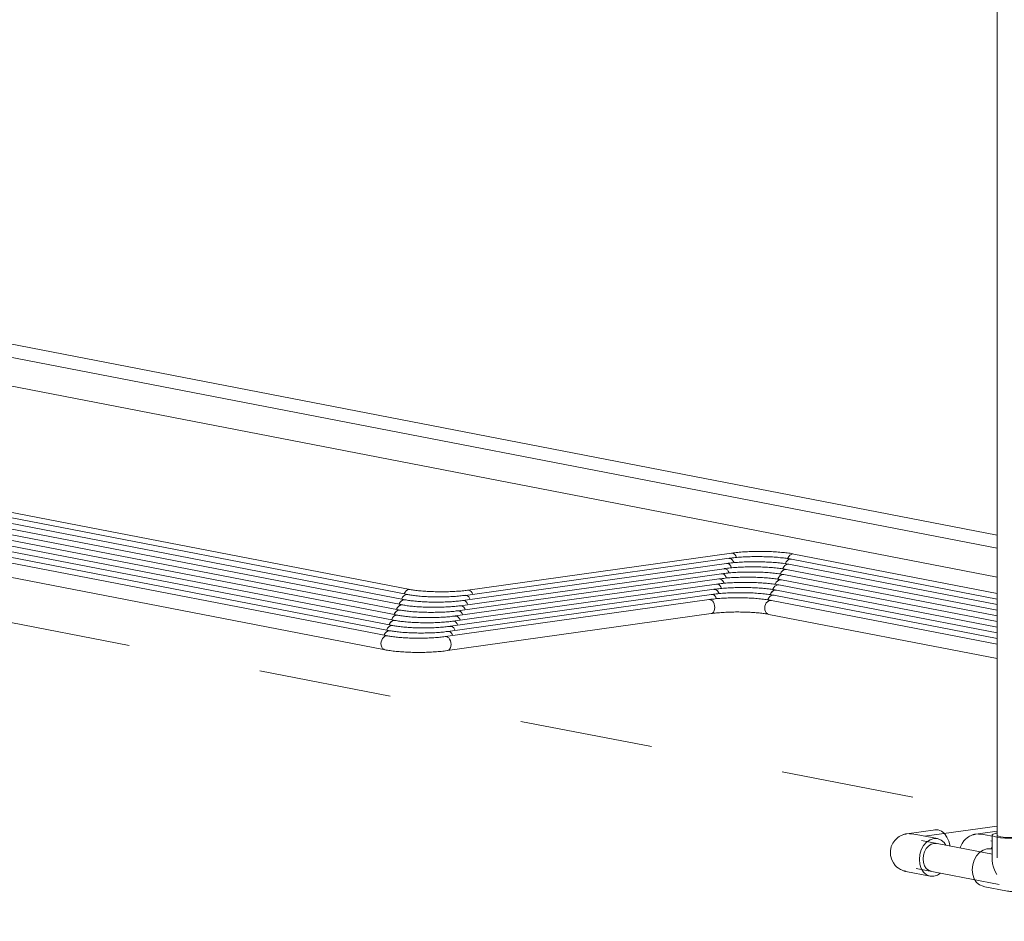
# Model space of a CAD drawing. Header units: millimetres. Extents: x 38570 to 76040, y -5041 to 9267.
# Tile 37 of 168: x 48926 to 50037, y -401 to 615. Entities that reach past the tile are written whole.
import ezdxf

# ---------------------------------------------------------------- set-up
doc = ezdxf.new("R2010")
doc.units = ezdxf.units.MM
doc.linetypes.add('ADSK_Скрыто', pattern=[300, 150, -150])
doc.layers.add('G-____-____-SYMB', color=111, linetype='ADSK_Скрыто', lineweight=20)
doc.layers.add('P-PIPE-____-OTLN', color=3, linetype='Continuous', lineweight=20)

# ---------------------------------------------------------------- blocks, each defined once
blk = doc.blocks.new('ADSK_Полипропилен_Отвод - Универсальный-V37-3D Отопление left')
at = {"layer": 'P-PIPE-____-OTLN', "color": 5}
for p, q in [((50028.6, -299.5), (50004.7, -302.9)), ((50023.1, -305.2), (50015.3, -303.7)), ((50022.8, -317.5), (50021.7, -319.6))]:
    blk.add_line(p, q, dxfattribs=at)
for points in [[(49987.1, -318.6, 0), (49987.3, -317.4, 0), (49989.1, -313.5, 0), (49991.1, -310.5, 0), (49993, -308.5, 0), (49994.8, -307, 0), (49996.2, -306, 0), (49997.5, -305.3, 0), (49998.5, -304.7, 0), (49999.4, -304.3, 0), (50000.2, -304, 0), (50000.9, -303.8, 0), (50001.4, -303.6, 0), (50002, -303.5, 0), (50002.4, -303.3, 0), (50002.8, -303.2, 0), (50003.2, -303.2, 0), (50003.6, -303.1, 0), (50003.9, -303, 0), (50004.2, -303, 0), (50004.4, -302.9, 0), (50004.7, -302.9, 0), (50004.7, -302.9, 0)], [(50007.7, -303, 0), (50012.8, -303.3, 0), (50017.2, -304.2, 0)]]:
    blk.add_polyline3d(points, dxfattribs=at)
blk = doc.blocks.new('ADSK_Полипропилен_Отвод - Универсальный-V39-3D Отопление left')
at = {"layer": 'P-PIPE-____-OTLN', "color": 10}
for p, q in [((49959.1, -298), (49926.7, -302.5)), ((49961.4, -308), (49937.3, -303.4)), ((49957.3, -313.3), (49960.4, -313.4)), ((49925.7, -344.9), (49953.2, -350.2))]:
    blk.add_line(p, q, dxfattribs=at)
for points in [[(49958.5, -298.1, 0), (49962.1, -298, 0), (49965.7, -299.5, 0), (49969.1, -302.2, 0), (49971.9, -306.2, 0), (49974.2, -311, 0), (49975.6, -316.4, 0)], [(49925.7, -344.9, 0), (49925.3, -344.8, 0), (49925, -344.8, 0), (49924.5, -344.7, 0), (49924.1, -344.5, 0), (49923.6, -344.4, 0), (49923, -344.2, 0), (49922.4, -344, 0), (49921.6, -343.7, 0), (49920.8, -343.3, 0), (49919.8, -342.9, 0), (49918.6, -342.2, 0), (49917.2, -341.3, 0), (49915.6, -340, 0), (49913.7, -338.1, 0), (49911.7, -335.4, 0), (49909.8, -331.8, 0), (49908.5, -327.1, 0), (49908.3, -321.9, 0), (49909.3, -317, 0), (49911.1, -313.1, 0), (49913.1, -310.2, 0), (49915, -308.1, 0), (49916.8, -306.7, 0), (49918.2, -305.6, 0), (49919.5, -304.9, 0), (49920.5, -304.4, 0), (49921.4, -304, 0), (49922.2, -303.7, 0), (49922.9, -303.4, 0), (49923.4, -303.2, 0), (49924, -303.1, 0), (49924.4, -303, 0), (49924.8, -302.9, 0), (49925.2, -302.8, 0), (49925.6, -302.7, 0), (49925.9, -302.6, 0), (49926.2, -302.6, 0), (49926.4, -302.6, 0), (49926.7, -302.5, 0), (49926.7, -302.5, 0)], [(49929.7, -302.6, 0), (49934.8, -303, 0), (49939.2, -303.8, 0)], [(49970.9, -315.3, 0), (49968.9, -312.5, 0), (49965.5, -309.6, 0), (49961.5, -308, 0), (49957.3, -307.9, 0), (49953.1, -309.2, 0), (49949.1, -311.9, 0), (49945.7, -315.8, 0), (49943.1, -320.5, 0), (49941.5, -325.9, 0), (49940.9, -331.4, 0)], [(49954.1, -344.8, 0), (49951.2, -343.6, 0), (49948.7, -341.5, 0), (49946.7, -338.5, 0), (49945.5, -334.9, 0), (49945.1, -330.8, 0), (49945.5, -326.7, 0), (49946.7, -322.7, 0), (49948.7, -319.2, 0), (49951.2, -316.3, 0), (49954.1, -314.3, 0), (49957.3, -313.3, 0)], [(49940.9, -331.4, 0), (49941.5, -336.8, 0), (49943.1, -341.7, 0), (49945.7, -345.7, 0), (49949.1, -348.6, 0), (49953.1, -350.2, 0), (49957.3, -350.3, 0), (49961.5, -349, 0), (49964.8, -347, 0)]]:
    blk.add_polyline3d(points, dxfattribs=at)
blk = doc.blocks.new('ADSK_Полипропилен_Отвод - Универсальный-V49-3D Отопление left')
at = {"layer": 'P-PIPE-____-OTLN', "color": 10}
for p, q in [((50023, -304.1), (50023, -332.3)), ((50028.4, -301.7), (50027, -302)), ((50066, -346), (50066, -304.1)), ((50017, -319.5), (50021.2, -319.6)), ((50023.4, -320), (50021, -319.6)), ((50012.9, -361.8), (50040.4, -367.1))]:
    blk.add_line(p, q, dxfattribs=at)
for points in [[(50026.8, -302.1, 0), (50024.3, -302.9, 0), (50023.1, -303.8, 0), (50023.4, -304.7, 0), (50025.1, -305.6, 0), (50028.1, -306.4, 0), (50032.3, -307, 0), (50037.3, -307.4, 0), (50042.8, -307.6, 0), (50048.4, -307.6, 0), (50053.7, -307.3, 0), (50058.5, -306.8, 0)], [(50031.9, -305.7, 0), (50030.1, -305.2, 0), (50028.8, -304.6, 0), (50028.6, -303.9, 0)], [(50060.5, -304.1, 0), (50060.5, -304.3, 0), (50059.6, -305, 0), (50057.7, -305.6, 0), (50054.9, -306.1, 0), (50051.4, -306.5, 0), (50047.4, -306.7, 0), (50043.2, -306.7, 0), (50039.2, -306.6, 0), (50035.4, -306.3, 0), (50032.3, -305.8, 0)], [(50058.5, -306.8, 0), (50062.2, -306.1, 0), (50064.8, -305.3, 0), (50065.9, -304.4, 0), (50065.7, -303.4, 0), (50063.9, -302.6, 0), (50060.9, -301.8, 0)], [(50012.7, -361.7, 0), (50008.8, -360.2, 0), (50005.4, -357.3, 0), (50002.8, -353.3, 0), (50001.1, -348.4, 0), (50000.6, -343, 0), (50001.1, -337.4, 0), (50002.8, -332.1, 0), (50005.4, -327.3, 0), (50008.8, -323.5, 0), (50012.7, -320.8, 0), (50017, -319.5, 0)], [(50028.1, -348.3, 0), (50026, -344.2, 0), (50024.4, -340.2, 0), (50023.4, -336.2, 0), (50023, -332.3, 0), (50023, -332.3, 0)], [(50040.4, -367.1, 0), (50041.7, -367.3, 0), (50043, -367.4, 0), (50044.3, -367.5, 0), (50045.6, -367.5, 0), (50047, -367.4, 0), (50048.3, -367.2, 0), (50049.6, -366.9, 0), (50050.9, -366.5, 0), (50052.1, -366.1, 0), (50053.3, -365.6, 0), (50054.5, -365.1, 0), (50055.6, -364.5, 0), (50056.6, -363.8, 0), (50057.5, -363.1, 0), (50058.4, -362.4, 0), (50059.2, -361.7, 0), (50060, -360.9, 0), (50060.7, -360.2, 0), (50061.3, -359.4, 0), (50061.9, -358.7, 0), (50062.4, -357.9, 0), (50062.9, -357.2, 0), (50063.3, -356.4, 0), (50063.7, -355.7, 0), (50064.1, -355, 0), (50064.4, -354.3, 0), (50064.6, -353.6, 0), (50064.9, -352.9, 0), (50065.1, -352.2, 0), (50065.3, -351.6, 0), (50065.4, -350.9, 0), (50065.6, -350.3, 0), (50065.7, -349.7, 0), (50065.8, -349.1, 0), (50065.9, -348.5, 0), (50065.9, -347.9, 0), (50066, -347.3, 0), (50066, -346.7, 0), (50066, -346.2, 0), (50066, -346, 0)]]:
    blk.add_polyline3d(points, dxfattribs=at)
blk = doc.blocks.new('ADSK_СШПЭ Аксиальный_Поворот с фиксатором - Поворот трубы-V62-3D Отопление left')
at = {"layer": 'P-PIPE-____-OTLN', "color": 5}
for points in [[(49734.8, 8.9, 0), (49733.9, 10.7, 0), (49732.9, 12.2, 0), (49731.6, 13.2, 0), (49730.3, 13.7, 0), (49728.9, 13.7, 0)], [(49799.4, 12.8, 0), (49798.1, 13.1, 0), (49796.6, 13.3, 0), (49795.1, 13.6, 0), (49793.6, 13.8, 0), (49792, 14, 0), (49790.4, 14.2, 0), (49788.8, 14.4, 0), (49787.1, 14.6, 0), (49785.3, 14.7, 0), (49783.6, 14.9, 0), (49781.8, 15, 0), (49780, 15.1, 0), (49778.1, 15.3, 0), (49776.2, 15.4, 0), (49774.3, 15.5, 0), (49772.4, 15.5, 0), (49770.5, 15.6, 0), (49768.5, 15.7, 0), (49766.6, 15.7, 0), (49764.6, 15.7, 0), (49762.6, 15.7, 0), (49760.7, 15.7, 0), (49758.7, 15.7, 0), (49756.7, 15.7, 0), (49754.8, 15.7, 0), (49752.8, 15.6, 0), (49750.9, 15.6, 0), (49748.9, 15.5, 0), (49747, 15.4, 0), (49745.2, 15.3, 0), (49743.3, 15.2, 0), (49741.5, 15.1, 0), (49739.7, 14.9, 0), (49737.9, 14.8, 0), (49736.1, 14.6, 0), (49734.4, 14.4, 0), (49732.8, 14.2, 0), (49731.2, 14, 0), (49729.6, 13.8, 0), (49729.1, 13.8, 0)], [(49799.5, 12.8, 0), (49797.9, 12.9, 0), (49796.4, 12.4, 0), (49794.9, 11.4, 0), (49793.6, 9.9, 0), (49792.7, 8.2, 0), (49792.4, 7.5, 0)]]:
    blk.add_polyline3d(points, dxfattribs=at)
blk = doc.blocks.new('ADSK_СШПЭ Аксиальный_Поворот с фиксатором - Поворот трубы-V63-3D Отопление left')
at = {"layer": 'P-PIPE-____-OTLN', "color": 10}
for points in [[(49731.9, 3.1, 0), (49731.1, 4.9, 0), (49730, 6.4, 0), (49728.8, 7.4, 0), (49727.4, 7.9, 0), (49726.1, 7.9, 0)], [(49796.6, 7, 0), (49795.2, 7.3, 0), (49793.8, 7.5, 0), (49792.3, 7.7, 0), (49790.8, 8, 0), (49789.2, 8.2, 0), (49787.6, 8.4, 0), (49786, 8.6, 0), (49784.3, 8.7, 0), (49782.5, 8.9, 0), (49780.8, 9.1, 0), (49779, 9.2, 0), (49777.1, 9.3, 0), (49775.3, 9.5, 0), (49773.4, 9.6, 0), (49771.5, 9.6, 0), (49769.6, 9.7, 0), (49767.7, 9.8, 0), (49765.7, 9.8, 0), (49763.7, 9.9, 0), (49761.8, 9.9, 0), (49759.8, 9.9, 0), (49757.8, 9.9, 0), (49755.9, 9.9, 0), (49753.9, 9.9, 0), (49751.9, 9.9, 0), (49750, 9.8, 0), (49748.1, 9.7, 0), (49746.1, 9.7, 0), (49744.2, 9.6, 0), (49742.3, 9.5, 0), (49740.5, 9.4, 0), (49738.6, 9.2, 0), (49736.8, 9.1, 0), (49735.1, 9, 0), (49733.3, 8.8, 0), (49731.6, 8.6, 0), (49730, 8.4, 0), (49728.3, 8.2, 0), (49726.7, 8, 0), (49726.3, 8, 0)], [(49796.7, 7, 0), (49795.1, 7, 0), (49793.5, 6.6, 0), (49792.1, 5.6, 0), (49790.8, 4.1, 0), (49789.8, 2.4, 0), (49789.6, 1.7, 0)]]:
    blk.add_polyline3d(points, dxfattribs=at)
blk = doc.blocks.new('ADSK_СШПЭ Аксиальный_Поворот с фиксатором - Поворот трубы-V66-3D Отопление left')
at = {"layer": 'P-PIPE-____-OTLN', "color": 10}
for points in [[(49710.1, -47.4, 0), (49709.9, -45.4, 0), (49709.4, -43.3, 0), (49708.6, -41.6, 0), (49707.5, -40.1, 0), (49706.2, -39.1, 0), (49704.9, -38.5, 0), (49703.5, -38.5, 0)], [(49774.1, -39.5, 0), (49772.7, -39.2, 0), (49771.3, -39, 0), (49769.8, -38.7, 0), (49768.2, -38.5, 0), (49766.7, -38.3, 0), (49765.1, -38.1, 0), (49763.4, -37.9, 0), (49761.7, -37.7, 0), (49760, -37.6, 0), (49758.2, -37.4, 0), (49756.4, -37.3, 0), (49754.6, -37.1, 0), (49752.7, -37, 0), (49750.9, -36.9, 0), (49749, -36.8, 0), (49747, -36.7, 0), (49745.1, -36.7, 0), (49743.2, -36.6, 0), (49741.2, -36.6, 0), (49739.2, -36.6, 0), (49737.3, -36.5, 0), (49735.3, -36.5, 0), (49733.3, -36.5, 0), (49731.3, -36.6, 0), (49729.4, -36.6, 0), (49727.4, -36.7, 0), (49725.5, -36.7, 0), (49723.6, -36.8, 0), (49721.7, -36.9, 0), (49719.8, -37, 0), (49717.9, -37.1, 0), (49716.1, -37.2, 0), (49714.3, -37.4, 0), (49712.5, -37.5, 0), (49710.8, -37.7, 0), (49709.1, -37.9, 0), (49707.4, -38, 0), (49705.8, -38.2, 0), (49704.2, -38.4, 0), (49703.8, -38.5, 0)], [(49774.1, -39.5, 0), (49772.6, -39.4, 0), (49771, -39.9, 0), (49769.5, -40.9, 0), (49768.2, -42.3, 0), (49767.3, -44.1, 0), (49766.7, -46.1, 0), (49766.5, -48.2, 0)], [(49706, -54.3, 0), (49706.2, -54.3, 0), (49707.5, -53.8, 0), (49708.6, -52.7, 0), (49709.4, -51.2, 0), (49709.9, -49.4, 0), (49710.1, -47.4, 0)], [(49771, -55.2, 0), (49769.9, -55, 0), (49768.7, -54.7, 0), (49767.4, -54.5, 0), (49766, -54.3, 0), (49764.6, -54.2, 0), (49763.2, -54, 0), (49761.7, -53.8, 0), (49760.1, -53.6, 0), (49758.5, -53.5, 0), (49756.9, -53.3, 0), (49755.2, -53.2, 0), (49753.5, -53.1, 0), (49751.8, -53, 0), (49750, -52.9, 0), (49748.2, -52.8, 0), (49746.4, -52.7, 0), (49744.6, -52.7, 0), (49742.8, -52.6, 0), (49740.9, -52.6, 0), (49739.1, -52.6, 0), (49737.2, -52.5, 0), (49735.3, -52.5, 0), (49733.5, -52.5, 0), (49731.6, -52.6, 0), (49729.7, -52.6, 0), (49727.9, -52.7, 0), (49726.1, -52.7, 0), (49724.3, -52.8, 0), (49722.5, -52.9, 0), (49720.7, -53, 0), (49719, -53.1, 0), (49717.3, -53.2, 0), (49715.6, -53.3, 0), (49713.9, -53.5, 0), (49712.3, -53.6, 0), (49710.8, -53.8, 0), (49709.3, -53.9, 0), (49707.8, -54.1, 0), (49706.4, -54.3, 0), (49706, -54.3, 0)], [(49766.5, -48.2, 0), (49766.7, -50.2, 0), (49767.3, -52, 0), (49768.2, -53.5, 0), (49769.5, -54.6, 0), (49771, -55.2, 0)]]:
    blk.add_polyline3d(points, dxfattribs=at)
blk = doc.blocks.new('ADSK_СШПЭ Аксиальный_Поворот с фиксатором - Поворот трубы-V67-3D Отопление left')
at = {"layer": 'P-PIPE-____-OTLN', "color": 5}
for points in [[(49360, -31.8, 0), (49361, -30, 0), (49362.2, -28.6, 0), (49363.7, -27.6, 0), (49365.3, -27.1, 0), (49366.8, -27.2, 0)], [(49366.8, -27.1, 0), (49368, -27.4, 0), (49369.2, -27.6, 0), (49370.5, -27.8, 0), (49371.8, -28, 0), (49373.2, -28.2, 0), (49374.7, -28.3, 0), (49376.2, -28.5, 0), (49377.7, -28.7, 0), (49379.3, -28.8, 0), (49380.9, -29, 0), (49382.6, -29.1, 0), (49384.3, -29.2, 0), (49386, -29.3, 0), (49387.8, -29.4, 0), (49389.6, -29.5, 0), (49391.4, -29.6, 0), (49393.2, -29.6, 0), (49395.1, -29.7, 0), (49396.9, -29.7, 0), (49398.8, -29.8, 0), (49400.6, -29.8, 0), (49402.5, -29.8, 0), (49404.4, -29.8, 0), (49406.2, -29.7, 0), (49408.1, -29.7, 0), (49409.9, -29.7, 0), (49411.8, -29.6, 0), (49413.6, -29.5, 0), (49415.4, -29.4, 0), (49417.1, -29.4, 0), (49418.9, -29.2, 0), (49420.6, -29.1, 0), (49422.3, -29, 0), (49423.9, -28.9, 0), (49425.5, -28.7, 0), (49427.1, -28.6, 0), (49428.6, -28.4, 0), (49430, -28.2, 0), (49431.5, -28, 0), (49431.8, -28, 0)], [(49431.6, -28, 0), (49432.9, -28, 0), (49434.3, -28.5, 0), (49435.5, -29.6, 0), (49436.6, -31, 0), (49437.4, -32.6, 0)]]:
    blk.add_polyline3d(points, dxfattribs=at)
blk = doc.blocks.new('ADSK_СШПЭ Аксиальный_Поворот с фиксатором - Поворот трубы-V68-3D Отопление left')
at = {"layer": 'P-PIPE-____-OTLN', "color": 5}
for points in [[(49354.3, -43.5, 0), (49354.4, -43.4, 0), (49355.3, -41.6, 0), (49356.6, -40.2, 0), (49358.1, -39.2, 0), (49359.6, -38.7, 0), (49361.2, -38.8, 0)], [(49361.2, -38.8, 0), (49362.3, -39, 0), (49363.5, -39.2, 0), (49364.8, -39.4, 0), (49366.2, -39.6, 0), (49367.6, -39.8, 0), (49369, -40, 0), (49370.5, -40.1, 0), (49372.1, -40.3, 0), (49373.7, -40.4, 0), (49375.3, -40.6, 0), (49377, -40.7, 0), (49378.7, -40.8, 0), (49380.4, -40.9, 0), (49382.2, -41, 0), (49383.9, -41.1, 0), (49385.8, -41.2, 0), (49387.6, -41.3, 0), (49389.4, -41.3, 0), (49391.3, -41.4, 0), (49393.1, -41.4, 0), (49395, -41.4, 0), (49396.9, -41.4, 0), (49398.7, -41.4, 0), (49400.6, -41.4, 0), (49402.4, -41.3, 0), (49404.3, -41.3, 0), (49406.1, -41.2, 0), (49407.9, -41.1, 0), (49409.7, -41.1, 0), (49411.5, -41, 0), (49413.2, -40.9, 0), (49414.9, -40.7, 0), (49416.6, -40.6, 0), (49418.3, -40.5, 0), (49419.9, -40.3, 0), (49421.4, -40.2, 0), (49422.9, -40, 0), (49424.4, -39.8, 0), (49425.8, -39.6, 0), (49426.2, -39.6, 0)], [(49426, -39.6, 0), (49427.3, -39.6, 0), (49428.6, -40.1, 0), (49429.9, -41.2, 0), (49431, -42.6, 0), (49431.7, -44.2, 0)]]:
    blk.add_polyline3d(points, dxfattribs=at)
blk = doc.blocks.new('ADSK_СШПЭ Аксиальный_Поворот с фиксатором - Поворот трубы-V69-3D Отопление left')
at = {"layer": 'P-PIPE-____-OTLN', "color": 5}
for points in [[(49729.1, -2.7, 0), (49728.3, -0.9, 0), (49727.2, 0.6, 0), (49726, 1.6, 0), (49724.6, 2.1, 0), (49723.3, 2.1, 0)], [(49793.8, 1.2, 0), (49792.4, 1.5, 0), (49791, 1.7, 0), (49789.5, 1.9, 0), (49788, 2.2, 0), (49786.4, 2.4, 0), (49784.8, 2.6, 0), (49783.1, 2.8, 0), (49781.4, 2.9, 0), (49779.7, 3.1, 0), (49777.9, 3.3, 0), (49776.1, 3.4, 0), (49774.3, 3.5, 0), (49772.5, 3.6, 0), (49770.6, 3.7, 0), (49768.7, 3.8, 0), (49766.8, 3.9, 0), (49764.8, 4, 0), (49762.9, 4, 0), (49760.9, 4.1, 0), (49759, 4.1, 0), (49757, 4.1, 0), (49755, 4.1, 0), (49753, 4.1, 0), (49751.1, 4.1, 0), (49749.1, 4.1, 0), (49747.2, 4, 0), (49745.2, 3.9, 0), (49743.3, 3.9, 0), (49741.4, 3.8, 0), (49739.5, 3.7, 0), (49737.7, 3.6, 0), (49735.8, 3.4, 0), (49734, 3.3, 0), (49732.2, 3.1, 0), (49730.5, 3, 0), (49728.8, 2.8, 0), (49727.1, 2.6, 0), (49725.5, 2.4, 0), (49723.9, 2.2, 0), (49723.5, 2.2, 0)], [(49793.9, 1.2, 0), (49792.3, 1.2, 0), (49790.7, 0.7, 0), (49789.2, -0.2, 0), (49788, -1.7, 0), (49787, -3.5, 0), (49786.9, -3.8, 0)]]:
    blk.add_polyline3d(points, dxfattribs=at)
blk = doc.blocks.new('ADSK_СШПЭ Аксиальный_Поворот с фиксатором - Поворот трубы-V70-3D Отопление left')
at = {"layer": 'P-PIPE-____-OTLN', "color": 10}
blk.add_line((49340, -79.4), (49341.5, -79.4), dxfattribs=at)
for points in [[(49333.8, -88.1, 0), (49334, -86.1, 0), (49334.6, -84.1, 0), (49335.6, -82.3, 0), (49336.9, -80.9, 0), (49338.3, -79.9, 0), (49339.9, -79.4, 0)], [(49338.3, -95.1, 0), (49336.9, -94.5, 0), (49335.6, -93.5, 0), (49334.6, -92, 0), (49334, -90.1, 0), (49333.8, -88.1, 0)], [(49341.4, -79.4, 0), (49342.6, -79.6, 0), (49343.8, -79.8, 0), (49345.1, -80, 0), (49346.4, -80.2, 0), (49347.8, -80.4, 0), (49349.3, -80.6, 0), (49350.8, -80.8, 0), (49352.3, -80.9, 0), (49353.9, -81.1, 0), (49355.6, -81.2, 0), (49357.2, -81.4, 0), (49358.9, -81.5, 0), (49360.7, -81.6, 0), (49362.4, -81.7, 0), (49364.2, -81.8, 0), (49366, -81.9, 0), (49367.8, -81.9, 0), (49369.7, -82, 0), (49371.5, -82, 0), (49373.4, -82, 0), (49375.3, -82.1, 0), (49377.1, -82.1, 0), (49379, -82, 0), (49380.9, -82, 0), (49382.7, -82, 0), (49384.6, -81.9, 0), (49386.4, -81.9, 0), (49388.2, -81.8, 0), (49390, -81.7, 0), (49391.8, -81.6, 0), (49393.5, -81.5, 0), (49395.2, -81.4, 0), (49396.9, -81.3, 0), (49398.5, -81.1, 0), (49400.1, -81, 0), (49401.7, -80.8, 0), (49403.2, -80.7, 0), (49404.7, -80.5, 0), (49406.1, -80.3, 0), (49406.5, -80.2, 0)], [(49406.2, -80.3, 0), (49407.6, -80.3, 0), (49408.9, -80.8, 0), (49410.2, -81.8, 0), (49411.2, -83.3, 0), (49412.1, -85.1, 0), (49412.6, -87.1, 0), (49412.8, -89.2, 0)], [(49338.4, -95.1, 0), (49339.8, -95.4, 0), (49341.2, -95.6, 0), (49342.7, -95.9, 0), (49344.2, -96.1, 0), (49345.8, -96.3, 0), (49347.4, -96.5, 0), (49349.1, -96.7, 0), (49350.8, -96.9, 0), (49352.5, -97, 0), (49354.2, -97.2, 0), (49356, -97.3, 0), (49357.9, -97.5, 0), (49359.7, -97.6, 0), (49361.6, -97.7, 0), (49363.5, -97.8, 0), (49365.4, -97.9, 0), (49367.4, -97.9, 0), (49369.3, -98, 0), (49371.3, -98, 0), (49373.2, -98, 0), (49375.2, -98.1, 0), (49377.2, -98.1, 0), (49379.1, -98, 0), (49381.1, -98, 0), (49383.1, -98, 0), (49385, -97.9, 0), (49387, -97.9, 0), (49388.9, -97.8, 0), (49390.8, -97.7, 0), (49392.7, -97.6, 0), (49394.5, -97.5, 0), (49396.4, -97.4, 0), (49398.2, -97.2, 0), (49399.9, -97.1, 0), (49401.7, -96.9, 0), (49403.4, -96.7, 0), (49405.1, -96.6, 0), (49406.7, -96.4, 0), (49408.3, -96.1, 0), (49408.7, -96.1, 0)], [(49412.8, -89.2, 0), (49412.6, -91.2, 0), (49412.1, -93, 0), (49411.2, -94.5, 0), (49410.2, -95.5, 0), (49408.9, -96, 0)]]:
    blk.add_polyline3d(points, dxfattribs=at)
blk = doc.blocks.new('ADSK_СШПЭ Аксиальный_Поворот с фиксатором - Поворот трубы-V71-3D Отопление left')
at = {"layer": 'P-PIPE-____-OTLN', "color": 10}
for points in [[(49340.3, -72.5, 0), (49341.2, -70.7, 0), (49342.5, -69.3, 0), (49344, -68.3, 0), (49345.5, -67.8, 0), (49347.1, -67.8, 0)], [(49347.1, -67.8, 0), (49348.2, -68, 0), (49349.4, -68.2, 0), (49350.7, -68.4, 0), (49352.1, -68.6, 0), (49353.5, -68.8, 0), (49354.9, -69, 0), (49356.4, -69.2, 0), (49358, -69.3, 0), (49359.6, -69.5, 0), (49361.2, -69.6, 0), (49362.9, -69.8, 0), (49364.6, -69.9, 0), (49366.3, -70, 0), (49368.1, -70.1, 0), (49369.9, -70.2, 0), (49371.7, -70.2, 0), (49373.5, -70.3, 0), (49375.3, -70.4, 0), (49377.2, -70.4, 0), (49379, -70.4, 0), (49380.9, -70.4, 0), (49382.8, -70.4, 0), (49384.6, -70.4, 0), (49386.5, -70.4, 0), (49388.3, -70.4, 0), (49390.2, -70.3, 0), (49392, -70.3, 0), (49393.8, -70.2, 0), (49395.6, -70.1, 0), (49397.4, -70, 0), (49399.1, -69.9, 0), (49400.8, -69.8, 0), (49402.5, -69.7, 0), (49404.2, -69.5, 0), (49405.8, -69.4, 0), (49407.3, -69.2, 0), (49408.8, -69, 0), (49410.3, -68.9, 0), (49411.7, -68.7, 0), (49412.1, -68.6, 0)], [(49411.9, -68.7, 0), (49413.2, -68.7, 0), (49414.5, -69.2, 0), (49415.8, -70.2, 0), (49416.9, -71.7, 0), (49417.6, -73.3, 0)]]:
    blk.add_polyline3d(points, dxfattribs=at)

msp = doc.modelspace()

# ---------------------------------------------------------------- linework, layer by layer
at = {"layer": 'G-____-____-SYMB'}
msp.add_line((51700.6, -603.2), (46618.6, 380), dxfattribs=at)
at = {"layer": 'P-PIPE-____-OTLN', "color": 10}
for p, q in [((50028.5, 3279.7), (50028.5, -329.7)), ((50028.6, 19.5), (48220, 369.4)), ((48220, 336.8), (50028.6, -13.1)), ((49364, -33), (48677.8, 99.8)), ((49358.3, -44.6), (48672.2, 88.2)), ((49352.7, -56.2), (48666.5, 76.6)), ((49347.1, -67.8), (48660.9, 64.9)), ((49341.4, -79.4), (48655.3, 53.3)), ((48652.2, 37.6), (49338.4, -95.1)), ((49726.3, 8), (49429, -33.8)), ((49726.1, 7.9), (49727.4, 7.9)), ((49795.1, 7), (49796.7, 7)), ((50028.6, -37.9), (49796.6, 7)), ((49720.7, -3.7), (49423.4, -45.4)), ((49720.5, -3.7), (49721.8, -3.7)), ((49789.5, -4.6), (49791, -4.6)), ((50028.6, -50.6), (49791, -4.6)), ((49715.1, -15.3), (49417.7, -57)), ((49714.8, -15.3), (49716.2, -15.3)), ((49783.8, -16.2), (49785.4, -16.2)), ((50028.6, -63.3), (49785.4, -16.2)), ((49364, -33), (49362.5, -32.9)), ((49709.4, -26.9), (49412.1, -68.6)), ((49709.2, -26.9), (49710.5, -26.9)), ((49778.2, -27.8), (49779.8, -27.9)), ((50028.6, -76), (49779.7, -27.8)), ((49703.8, -38.5), (49406.5, -80.2)), ((49430.1, -33.8), (49428.8, -33.8)), ((49703.5, -38.5), (49704.9, -38.5)), ((49772.6, -39.4), (49774.1, -39.5)), ((50028.6, -88.7), (49774.1, -39.5)), ((49358.4, -44.6), (49356.8, -44.5)), ((49408.7, -96.1), (49706, -54.3)), ((49424.5, -45.4), (49423.1, -45.4)), ((49771, -55.2), (50028.6, -105)), ((49352.8, -56.2), (49351.2, -56.2)), ((49418.8, -57), (49417.5, -57.1)), ((49347.1, -67.8), (49345.5, -67.8)), ((49413.2, -68.7), (49411.9, -68.7)), ((49341.5, -79.4), (49340, -79.4)), ((49407.6, -80.3), (49406.2, -80.3)), ((50028.6, -293.8), (49946.8, -305.2)), ((50023.4, -325.6), (49943.5, -310.2)), ((49937.4, -341.6), (50030.8, -359.6))]:
    msp.add_line(p, q, dxfattribs=at)
at = {"layer": 'P-PIPE-____-OTLN', "color": 5}
for p, q in [((50028.6, 34.2), (48219.9, 384.1)), ((49366.8, -27.1), (48680.6, 105.6)), ((49361.2, -38.8), (48675, 94)), ((49355.5, -50.4), (48669.4, 82.4)), ((49349.9, -62), (48663.7, 70.8)), ((49344.2, -73.6), (48658.1, 59.1)), ((49729.1, 13.8), (49431.8, -28)), ((49728.9, 13.7), (49730.3, 13.7)), ((49797.9, 12.9), (49799.5, 12.8)), ((50028.6, -31.5), (49799.4, 12.8)), ((49723.5, 2.2), (49426.2, -39.6)), ((49723.3, 2.1), (49724.6, 2.1)), ((49792.3, 1.2), (49793.9, 1.2)), ((50028.6, -44.2), (49793.8, 1.2)), ((49717.9, -9.5), (49420.5, -51.2)), ((49717.6, -9.5), (49719, -9.5)), ((49786.7, -10.4), (49788.2, -10.4)), ((50028.6, -56.9), (49788.2, -10.4)), ((49712.2, -21.1), (49414.9, -62.8)), ((49712, -21.1), (49713.3, -21.1)), ((49781, -22), (49782.6, -22)), ((50028.6, -69.6), (49782.5, -22)), ((49366.8, -27.2), (49365.3, -27.1)), ((49706.6, -32.7), (49409.3, -74.4)), ((49432.9, -28), (49431.6, -28)), ((49706.4, -32.7), (49707.7, -32.7)), ((49361.2, -38.8), (49359.6, -38.7)), ((49427.3, -39.6), (49426, -39.6)), ((49775.4, -33.6), (49777, -33.7)), ((50028.6, -82.3), (49776.9, -33.7)), ((49355.6, -50.4), (49354, -50.3)), ((49421.7, -51.2), (49420.3, -51.2)), ((49349.9, -62), (49348.4, -62)), ((49416, -62.9), (49414.7, -62.9)), ((49344.3, -73.6), (49342.7, -73.6)), ((49410.4, -74.5), (49409, -74.5)), ((50023.1, -310.8), (50021.5, -310.5))]:
    msp.add_line(p, q, dxfattribs=at)
for points in [[(49730.3, 13.7, 0), (49731.6, 13.2, 0), (49732.9, 12.2, 0), (49733.9, 10.7, 0), (49734.8, 8.9, 0)], [(49792.4, 7.5, 0), (49792.7, 8.2, 0), (49793.6, 9.9, 0), (49794.9, 11.4, 0), (49796.4, 12.4, 0), (49797.9, 12.9, 0)], [(49724.6, 2.1, 0), (49726, 1.6, 0), (49727.2, 0.6, 0), (49728.3, -0.9, 0), (49729.1, -2.7, 0)], [(49786.9, -3.8, 0), (49787, -3.5, 0), (49788, -1.7, 0), (49789.2, -0.2, 0), (49790.7, 0.7, 0), (49792.3, 1.2, 0)], [(49719, -9.5, 0), (49720.3, -10, 0), (49721.6, -11, 0), (49722.7, -12.5, 0), (49723.5, -14.3, 0)], [(49781.1, -15.7, 0), (49781.4, -15.1, 0), (49782.3, -13.3, 0), (49783.6, -11.9, 0), (49785.1, -10.9, 0), (49786.7, -10.4, 0)], [(49713.3, -21.1, 0), (49714.7, -21.6, 0), (49715.9, -22.7, 0), (49717, -24.1, 0), (49717.8, -25.9, 0)], [(49775.5, -27.4, 0), (49775.7, -26.7, 0), (49776.7, -24.9, 0), (49778, -23.5, 0), (49779.4, -22.5, 0), (49781, -22, 0)], [(49365.3, -27.1, 0), (49363.7, -27.6, 0), (49362.2, -28.6, 0), (49361, -30, 0), (49360, -31.8, 0)], [(49437.4, -32.6, 0), (49436.6, -31, 0), (49435.5, -29.6, 0), (49434.3, -28.5, 0), (49432.9, -28, 0)], [(49707.7, -32.7, 0), (49709.1, -33.3, 0), (49710.3, -34.3, 0), (49711.4, -35.7, 0), (49712.2, -37.5, 0)], [(49359.6, -38.7, 0), (49358.1, -39.2, 0), (49356.6, -40.2, 0), (49355.3, -41.6, 0), (49354.4, -43.4, 0), (49354.3, -43.5, 0)], [(49431.7, -44.2, 0), (49431, -42.6, 0), (49429.9, -41.2, 0), (49428.6, -40.1, 0), (49427.3, -39.6, 0)], [(49769.8, -39, 0), (49770.1, -38.3, 0), (49771.1, -36.5, 0), (49772.3, -35.1, 0), (49773.8, -34.1, 0), (49775.4, -33.6, 0)], [(49354, -50.3, 0), (49352.4, -50.8, 0), (49351, -51.8, 0), (49349.7, -53.3, 0), (49348.7, -55, 0)], [(49426.1, -55.8, 0), (49425.3, -54.3, 0), (49424.3, -52.8, 0), (49423, -51.8, 0), (49421.7, -51.2, 0)], [(49348.4, -62, 0), (49346.8, -62.4, 0), (49345.3, -63.4, 0), (49344.1, -64.9, 0), (49343.1, -66.6, 0)], [(49420.4, -67.5, 0), (49419.7, -65.9, 0), (49418.6, -64.4, 0), (49417.4, -63.4, 0), (49416, -62.9, 0)], [(49342.7, -73.6, 0), (49341.1, -74.1, 0), (49339.7, -75.1, 0), (49338.4, -76.5, 0), (49337.4, -78.3, 0)], [(49414.8, -79.1, 0), (49414.1, -77.5, 0), (49413, -76, 0), (49411.7, -75, 0), (49410.4, -74.5, 0)]]:
    msp.add_polyline3d(points, dxfattribs=at)
at = {"layer": 'P-PIPE-____-OTLN', "color": 10}
for points in [[(49727.4, 7.9, 0), (49728.8, 7.4, 0), (49730, 6.4, 0), (49731.1, 4.9, 0), (49731.9, 3.1, 0)], [(49789.6, 1.7, 0), (49789.8, 2.4, 0), (49790.8, 4.1, 0), (49792.1, 5.6, 0), (49793.5, 6.6, 0), (49795.1, 7, 0)], [(49721.8, -3.7, 0), (49723.1, -4.2, 0), (49724.4, -5.2, 0), (49725.5, -6.7, 0), (49726.3, -8.5, 0)], [(49783.9, -9.9, 0), (49784.2, -9.3, 0), (49785.2, -7.5, 0), (49786.4, -6.1, 0), (49787.9, -5.1, 0), (49789.5, -4.6, 0)], [(49716.2, -15.3, 0), (49717.5, -15.8, 0), (49718.8, -16.9, 0), (49719.8, -18.3, 0), (49720.7, -20.1, 0)], [(49778.3, -21.6, 0), (49778.6, -20.9, 0), (49779.5, -19.1, 0), (49780.8, -17.7, 0), (49782.3, -16.7, 0), (49783.8, -16.2, 0)], [(49362.5, -32.9, 0), (49360.9, -33.4, 0), (49359.4, -34.4, 0), (49358.1, -35.8, 0), (49357.2, -37.6, 0)], [(49710.5, -26.9, 0), (49711.9, -27.4, 0), (49713.1, -28.5, 0), (49714.2, -29.9, 0), (49715, -31.7, 0)], [(49772.7, -33.2, 0), (49772.9, -32.5, 0), (49773.9, -30.7, 0), (49775.1, -29.3, 0), (49776.6, -28.3, 0), (49778.2, -27.8, 0)], [(49434.5, -38.4, 0), (49433.8, -36.8, 0), (49432.7, -35.4, 0), (49431.5, -34.3, 0), (49430.1, -33.8, 0)], [(49704.9, -38.5, 0), (49706.2, -39.1, 0), (49707.5, -40.1, 0), (49708.6, -41.6, 0), (49709.4, -43.3, 0), (49709.9, -45.4, 0), (49710.1, -47.4, 0)], [(49766.5, -48.2, 0), (49766.7, -46.1, 0), (49767.3, -44.1, 0), (49768.2, -42.3, 0), (49769.5, -40.9, 0), (49771, -39.9, 0), (49772.6, -39.4, 0)], [(49356.8, -44.5, 0), (49355.2, -45, 0), (49353.8, -46, 0), (49352.5, -47.4, 0), (49351.5, -49.2, 0)], [(49428.9, -50, 0), (49428.1, -48.4, 0), (49427.1, -47, 0), (49425.8, -46, 0), (49424.5, -45.4, 0)], [(49710.1, -47.4, 0), (49709.9, -49.4, 0), (49709.4, -51.2, 0), (49708.6, -52.7, 0), (49707.5, -53.8, 0), (49706.2, -54.3, 0), (49706, -54.3, 0)], [(49771, -55.2, 0), (49769.5, -54.6, 0), (49768.2, -53.5, 0), (49767.3, -52, 0), (49766.7, -50.2, 0), (49766.5, -48.2, 0)], [(49351.2, -56.2, 0), (49349.6, -56.6, 0), (49348.1, -57.6, 0), (49346.9, -59.1, 0), (49345.9, -60.8, 0)], [(49423.3, -61.7, 0), (49422.5, -60.1, 0), (49421.4, -58.6, 0), (49420.2, -57.6, 0), (49418.8, -57, 0)], [(49345.5, -67.8, 0), (49344, -68.3, 0), (49342.5, -69.3, 0), (49341.2, -70.7, 0), (49340.3, -72.5, 0)], [(49417.6, -73.3, 0), (49416.9, -71.7, 0), (49415.8, -70.2, 0), (49414.5, -69.2, 0), (49413.2, -68.7, 0)], [(49339.9, -79.4, 0), (49338.3, -79.9, 0), (49336.9, -80.9, 0), (49335.6, -82.3, 0), (49334.6, -84.1, 0), (49334, -86.1, 0), (49333.8, -88.1, 0)], [(49333.8, -88.1, 0), (49334, -90.1, 0), (49334.6, -92, 0), (49335.6, -93.5, 0), (49336.9, -94.5, 0), (49338.3, -95.1, 0)], [(49412.8, -89.2, 0), (49412.6, -87.1, 0), (49412.1, -85.1, 0), (49411.2, -83.3, 0), (49410.2, -81.8, 0), (49408.9, -80.8, 0), (49407.6, -80.3, 0)], [(49408.9, -96, 0), (49410.2, -95.5, 0), (49411.2, -94.5, 0), (49412.1, -93, 0), (49412.6, -91.2, 0), (49412.8, -89.2, 0)]]:
    msp.add_polyline3d(points, dxfattribs=at)

# ---------------------------------------------------------------- block references
at = {"layer": 'P-PIPE-____-OTLN', "color": 5}
for name, p in [('ADSK_СШПЭ Аксиальный_Поворот с фиксатором - Поворот трубы-V62-3D Отопление left', (0, 0)), ('ADSK_СШПЭ Аксиальный_Поворот с фиксатором - Поворот трубы-V69-3D Отопление left', (0, 0)), ('ADSK_СШПЭ Аксиальный_Поворот с фиксатором - Поворот трубы-V62-3D Отопление left', (-11.3, -23.2)), ('ADSK_СШПЭ Аксиальный_Поворот с фиксатором - Поворот трубы-V62-3D Отопление left', (-16.9, -34.9)), ('ADSK_СШПЭ Аксиальный_Поворот с фиксатором - Поворот трубы-V67-3D Отопление left', (0, 0)), ('ADSK_СШПЭ Аксиальный_Поворот с фиксатором - Поворот трубы-V62-3D Отопление left', (-22.6, -46.5)), ('ADSK_СШПЭ Аксиальный_Поворот с фиксатором - Поворот трубы-V68-3D Отопление left', (0, 0)), ('ADSK_СШПЭ Аксиальный_Поворот с фиксатором - Поворот трубы-V67-3D Отопление left', (-11.3, -23.2)), ('ADSK_СШПЭ Аксиальный_Поворот с фиксатором - Поворот трубы-V67-3D Отопление left', (-16.9, -34.9)), ('ADSK_СШПЭ Аксиальный_Поворот с фиксатором - Поворот трубы-V67-3D Отопление left', (-22.6, -46.5)), ('ADSK_Полипропилен_Отвод - Универсальный-V37-3D Отопление left', (0, 0))]:
    msp.add_blockref(name, p, dxfattribs=at)
at = {"layer": 'P-PIPE-____-OTLN', "color": 10}
for name, p in [('ADSK_СШПЭ Аксиальный_Поворот с фиксатором - Поворот трубы-V63-3D Отопление left', (0, 0)), ('ADSK_СШПЭ Аксиальный_Поворот с фиксатором - Поворот трубы-V63-3D Отопление left', (-5.6, -11.6)), ('ADSK_СШПЭ Аксиальный_Поворот с фиксатором - Поворот трубы-V63-3D Отопление left', (-11.3, -23.2)), ('ADSK_СШПЭ Аксиальный_Поворот с фиксатором - Поворот трубы-V71-3D Отопление left', (16.9, 34.9)), ('ADSK_СШПЭ Аксиальный_Поворот с фиксатором - Поворот трубы-V63-3D Отопление left', (-16.9, -34.9)), ('ADSK_СШПЭ Аксиальный_Поворот с фиксатором - Поворот трубы-V66-3D Отопление left', (0, 0)), ('ADSK_СШПЭ Аксиальный_Поворот с фиксатором - Поворот трубы-V71-3D Отопление left', (11.3, 23.2)), ('ADSK_СШПЭ Аксиальный_Поворот с фиксатором - Поворот трубы-V71-3D Отопление left', (5.6, 11.6)), ('ADSK_СШПЭ Аксиальный_Поворот с фиксатором - Поворот трубы-V71-3D Отопление left', (0, 0)), ('ADSK_СШПЭ Аксиальный_Поворот с фиксатором - Поворот трубы-V70-3D Отопление left', (0, 0)), ('ADSK_Полипропилен_Отвод - Универсальный-V39-3D Отопление left', (0, 0)), ('ADSK_Полипропилен_Отвод - Универсальный-V49-3D Отопление left', (0, 0))]:
    msp.add_blockref(name, p, dxfattribs=at)

doc.saveas('drawing.dxf')
